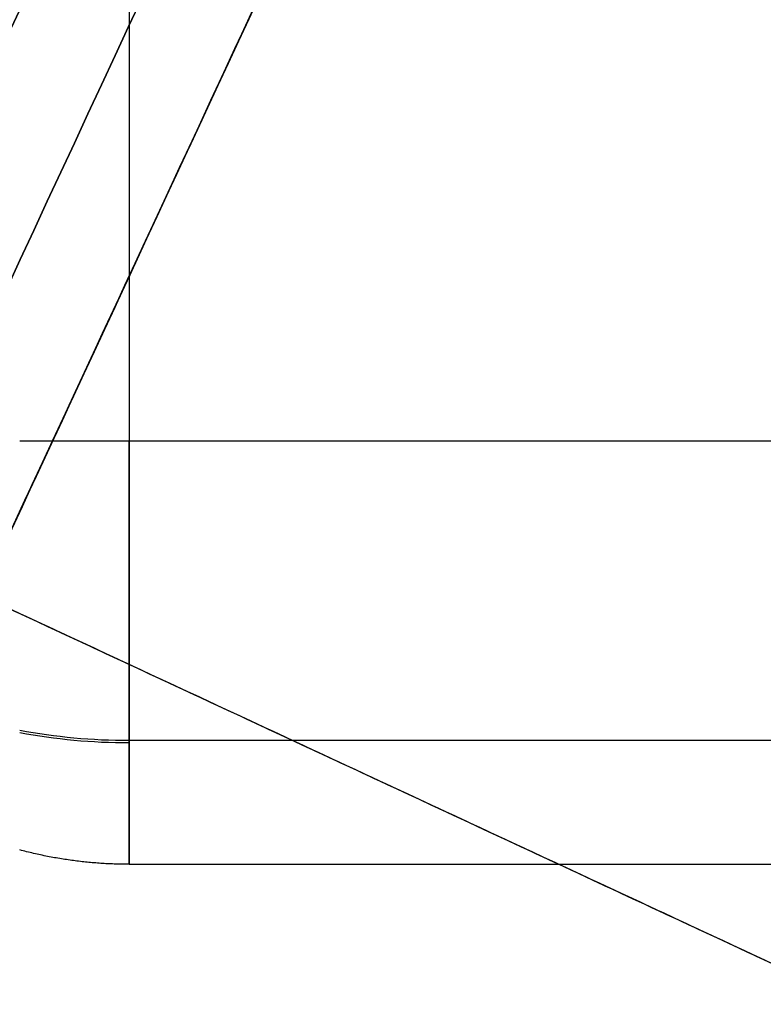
# Model space of a CAD drawing. Header units: millimetres. Extents: x -5.2 to 52, y -94.6 to -40.1.
# Tile 179 of 256: x 1.65 to 1.826, y -45.498 to -45.266. Entities that reach past the tile are written whole.
import ezdxf

# ---------------------------------------------------------------- set-up
doc = ezdxf.new("R2010")
doc.units = ezdxf.units.MM
doc.header["$MEASUREMENT"] = 0
for name, color, linetype, true_color in [('METALLO', 7, 'Continuous', 0x000000), ('PLASTICA', 7, 'Continuous', 0x000000), ('RUOTE', 7, 'Continuous', 0x000000)]:
    doc.layers.add(name, color=color, linetype=linetype, true_color=true_color)

msp = doc.modelspace()

# ---------------------------------------------------------------- linework, layer by layer
at = {"layer": 'METALLO'}
for points, weights, degree, knots in [([(1.80272121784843, -42.05837470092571, -58.11507932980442), (1.798031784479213, -42.06845893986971, -57.23117427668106), (1.535807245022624, -42.63235114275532, -57.23117427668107), (1.231337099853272, -43.28708902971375, -57.23117427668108), (1.073784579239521, -43.62589270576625, -58.01410085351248), (0.5780862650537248, -44.69185096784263, -60.47737711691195), (0.122346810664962, -45.67188100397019, -62.77039493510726)], [0.9927122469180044, 0.7107971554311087, 1, 0.7071067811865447, 0.7588245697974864, 0.9856350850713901, 0.9991443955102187], 2, [18.43396398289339, 18.43396398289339, 18.43396398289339, 19.82986823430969, 19.82986823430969, 21.2435849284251, 21.2435849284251, 27.44349835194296, 27.44349835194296, 27.44349835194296]), ([(2.08502697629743, -42.1896917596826, -58.11510959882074), (2.080335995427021, -42.19977932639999, -57.23120783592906), (1.818112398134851, -42.76366950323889, -57.23120583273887), (1.513643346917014, -43.41840503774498, -57.2312035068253), (1.356092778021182, -43.75720451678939, -58.01412593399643), (0.8604006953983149, -44.82314937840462, -60.4773886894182), (0.4046668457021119, -45.80316736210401, -62.77039484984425)], [0.9927122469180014, 0.7107971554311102, 1, 0.7071067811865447, 0.7588245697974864, 0.985635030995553, 0.9991443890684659], 2, [0.01330697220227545, 0.01330697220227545, 0.01330697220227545, 1.192473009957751, 1.192473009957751, 2.38668580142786, 2.38668580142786, 7.623954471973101, 7.623954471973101, 7.623954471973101]), ([(2.136759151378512, -42.24614057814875, -58.11557171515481), (2.135046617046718, -42.24982324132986, -57.90585833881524), (2.104933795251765, -42.3145783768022, -57.60031997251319), (1.988906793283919, -42.56408485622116, -57.31453515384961), (1.914991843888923, -42.72303284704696, -57.25981060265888), (1.882244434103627, -42.79345344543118, -57.26046359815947), (1.795098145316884, -42.98085433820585, -57.26093467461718), (1.605231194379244, -43.3891475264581, -57.42924684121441), (1.478692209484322, -43.66125915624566, -57.79358472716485), (1.431367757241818, -43.76302648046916, -58.02671596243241), (1.11261137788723, -44.44848573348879, -59.61023523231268), (0.7953368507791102, -45.13075838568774, -61.19553838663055), (0.479955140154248, -45.80896069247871, -62.78288241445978)], [0.853553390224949, 0.8535533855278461, 0.8535533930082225, 0.8535533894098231, 0.8535533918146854, 0.8535533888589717, 0.8535533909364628, 0.8535533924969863, 0.8535533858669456, 0.8535533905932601, 0.8535533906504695, 0.8535533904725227, 0.8535533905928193], 3, [0.01481230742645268, 0.01481230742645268, 0.01481230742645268, 0.01481230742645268, 0.6116930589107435, 0.8632503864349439, 1.056131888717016, 1.056131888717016, 1.056131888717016, 1.61978556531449, 2.360381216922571, 2.360381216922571, 2.360381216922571, 7.624279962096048, 7.624279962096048, 7.624279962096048, 7.624279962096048])]:
    msp.add_rational_spline(points, weights, degree=degree, knots=knots, dxfattribs=at)
msp.add_open_spline([(2.133525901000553, -42.32255460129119, -58.11651985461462), (2.132096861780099, -42.32562762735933, -57.91880315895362), (2.111402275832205, -42.37012962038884, -57.71554206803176), (2.063018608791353, -42.47417469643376, -57.5525671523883), (2.042630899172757, -42.51801678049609, -57.48389345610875), (2.01732678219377, -42.57243119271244, -57.42237287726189), (1.986472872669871, -42.63877997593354, -57.38143919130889), (1.962815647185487, -42.68965288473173, -57.35005330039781), (1.935895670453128, -42.74754207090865, -57.33077054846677), (1.908806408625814, -42.80579529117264, -57.33111448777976), (1.828969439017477, -42.97747810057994, -57.33132914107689), (1.752056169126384, -43.14287373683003, -57.39880214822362), (1.685754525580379, -43.28544994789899, -57.50202514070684), (1.598639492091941, -43.47278363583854, -57.63765186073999), (1.529844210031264, -43.62072221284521, -57.83499681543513), (1.484837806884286, -43.71750477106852, -58.05712307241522), (1.166093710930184, -44.40293766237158, -59.64059247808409), (0.8488485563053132, -45.0851472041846, -61.22575990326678), (0.5334837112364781, -45.76331329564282, -62.81303085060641)], degree=3, knots=[0.01470270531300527, 0.01470270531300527, 0.01470270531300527, 0.01470270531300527, 0.6116930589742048, 0.6116930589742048, 0.6116930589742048, 0.8632503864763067, 0.8632503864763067, 0.8632503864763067, 1.056131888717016, 1.056131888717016, 1.056131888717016, 1.619785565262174, 1.619785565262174, 1.619785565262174, 2.360381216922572, 2.360381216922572, 2.360381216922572, 7.624279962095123, 7.624279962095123, 7.624279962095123, 7.624279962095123], dxfattribs=at)
at = {"layer": 'PLASTICA'}
for p, q in [((1.676255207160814, -45.13356544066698, -22.5000000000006), (1.676255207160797, -45.36535647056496, -22.5000000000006)), ((1.676255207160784, -45.1335654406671, -20.6500000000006), (1.676255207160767, -45.36535647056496, -20.6500000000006)), ((1.676255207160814, -45.13356544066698, -37.5000000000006), (1.676255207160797, -45.36535647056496, -37.5000000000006)), ((1.676255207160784, -45.1335654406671, -35.6500000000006), (1.676255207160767, -45.36535647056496, -35.6500000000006)), ((1.676255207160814, -45.13356544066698, -52.5000000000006), (1.676255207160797, -45.36535647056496, -52.5000000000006)), ((1.676255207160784, -45.1335654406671, -50.6500000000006), (1.676255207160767, -45.36535647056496, -50.6500000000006)), ((1.676255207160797, -45.36535647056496, -22.5000000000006), (2.364393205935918, -45.36535647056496, -22.50000000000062)), ((1.676255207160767, -45.36535647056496, -20.6500000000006), (2.364393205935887, -45.36535647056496, -20.65000000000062)), ((1.676255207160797, -45.36535647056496, -37.5000000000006), (2.364393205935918, -45.36535647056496, -37.50000000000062)), ((1.676255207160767, -45.36535647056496, -35.6500000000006), (2.364393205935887, -45.36535647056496, -35.65000000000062)), ((1.676255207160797, -45.36535647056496, -52.5000000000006), (2.364393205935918, -45.36535647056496, -52.50000000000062)), ((1.676255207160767, -45.36535647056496, -50.6500000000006), (2.364393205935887, -45.36535647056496, -50.65000000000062))]:
    msp.add_line(p, q, dxfattribs=at)
at = {"layer": 'PLASTICA', "extrusion": (1, 5.706546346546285e-13, 7.083222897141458e-13)}
for centre in [(-45.36535647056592, -22.40000000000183, 1.676255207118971), (-45.36535647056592, -37.40000000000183, 1.676255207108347), (-45.36535647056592, -52.40000000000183, 1.676255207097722)]:
    msp.add_arc(centre, 0.09999999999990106, 180.0000000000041, 270.0000000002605, dxfattribs=at)
at = {"layer": 'PLASTICA', "extrusion": (0, 0.7071067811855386, 0.7071067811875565)}
for centre, radius, start, end in [((-1.676255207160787, 17.40568548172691, -46.75061690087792), 0.1000000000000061, 75.0034336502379, 89.9999999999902), ((-1.676255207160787, 6.799083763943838, -57.35721861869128), 0.1000000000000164, 75.00343365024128, 89.99999999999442), ((-1.676255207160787, -3.807517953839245, -67.96382033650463), 0.1000000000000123, 75.00343365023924, 89.99999999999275)]:
    msp.add_arc(centre, radius, start, end, dxfattribs=at)
at = {"layer": 'PLASTICA', "extrusion": (0, -0.7071067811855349, 0.70710678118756)}
for centre, radius, start, end in [((1.676255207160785, -47.91734308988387, 16.23974468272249), 0.09999691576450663, 255.0029602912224, 270.0000000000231), ((1.676255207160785, -58.52394480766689, 5.633142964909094), 0.09999691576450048, 255.0029602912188, 270.0000000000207), ((1.676255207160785, -69.13054652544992, -4.973458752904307), 0.09999691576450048, 255.0029602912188, 270.0000000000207)]:
    msp.add_arc(centre, radius, start, end, dxfattribs=at)
at = {"layer": 'PLASTICA'}
for points, weights in [([(1.650379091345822, -45.36535647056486, -22.49659413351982), (1.663093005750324, -45.36535647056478, -22.5000000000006), (1.676255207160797, -45.36535647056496, -22.5000000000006)], [0.9148504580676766, 0.9482990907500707, 1]), ([(1.650379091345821, -45.36535647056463, -20.65340586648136), (1.663093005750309, -45.36535647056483, -20.6500000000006), (1.676255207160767, -45.36535647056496, -20.6500000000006)], [0.9148504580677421, 0.9482990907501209, 1]), ([(1.650379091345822, -45.36535647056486, -37.49659413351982), (1.663093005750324, -45.36535647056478, -37.5000000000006), (1.676255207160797, -45.36535647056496, -37.5000000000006)], [0.9148504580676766, 0.9482990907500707, 1]), ([(1.650379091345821, -45.36535647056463, -35.65340586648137), (1.663093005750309, -45.36535647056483, -35.65000000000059), (1.676255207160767, -45.36535647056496, -35.6500000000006)], [0.9148504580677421, 0.9482990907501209, 1]), ([(1.650379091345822, -45.36535647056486, -52.49659413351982), (1.663093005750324, -45.36535647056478, -52.5000000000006), (1.676255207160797, -45.36535647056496, -52.5000000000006)], [0.9148504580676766, 0.9482990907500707, 1]), ([(1.650379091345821, -45.36535647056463, -50.65340586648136), (1.663093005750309, -45.36535647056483, -50.6500000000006), (1.676255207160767, -45.36535647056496, -50.6500000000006)], [0.9148504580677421, 0.9482990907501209, 1]), ([(1.676255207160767, -45.36535647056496, -20.6500000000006), (1.676255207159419, -45.4653564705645, -20.65000000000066), (1.676255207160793, -45.4653564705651, -20.75000000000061)], [1, 0.7071067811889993, 1]), ([(1.676255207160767, -45.36535647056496, -35.6500000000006), (1.676255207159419, -45.4653564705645, -35.65000000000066), (1.676255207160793, -45.4653564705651, -35.75000000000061)], [1, 0.7071067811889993, 1]), ([(1.676255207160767, -45.36535647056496, -50.6500000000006), (1.676255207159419, -45.4653564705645, -50.65000000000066), (1.676255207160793, -45.4653564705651, -50.75000000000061)], [1, 0.7071067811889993, 1]), ([(1.676255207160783, -45.46535647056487, -22.40000000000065), (1.663093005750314, -45.46535647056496, -22.40000000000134), (1.650379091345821, -45.46195060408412, -22.40000000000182)], [1, 0.9482990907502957, 0.9148504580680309]), ([(1.676255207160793, -45.4653564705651, -20.75000000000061), (1.663093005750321, -45.46535647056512, -20.7500000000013), (1.650379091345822, -45.46195060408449, -20.75000000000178)], [1, 0.948299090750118, 0.9148504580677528]), ([(1.676255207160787, -45.46535647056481, -21.57500000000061), (1.663093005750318, -45.46535647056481, -21.57500000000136), (1.650379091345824, -45.46195060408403, -21.57500000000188)], [1, 0.9482990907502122, 0.9148504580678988]), ([(1.676255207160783, -45.46535647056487, -37.40000000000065), (1.663093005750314, -45.46535647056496, -37.40000000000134), (1.650379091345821, -45.46195060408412, -37.40000000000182)], [1, 0.9482990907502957, 0.9148504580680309]), ([(1.676255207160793, -45.4653564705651, -35.75000000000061), (1.663093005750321, -45.46535647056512, -35.7500000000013), (1.650379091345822, -45.46195060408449, -35.75000000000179)], [1, 0.948299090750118, 0.9148504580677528]), ([(1.676255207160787, -45.46535647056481, -36.5750000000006), (1.663093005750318, -45.46535647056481, -36.57500000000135), (1.650379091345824, -45.46195060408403, -36.57500000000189)], [1, 0.9482990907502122, 0.9148504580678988]), ([(1.676255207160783, -45.46535647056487, -52.40000000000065), (1.663093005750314, -45.46535647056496, -52.40000000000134), (1.650379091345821, -45.46195060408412, -52.40000000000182)], [1, 0.9482990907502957, 0.9148504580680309]), ([(1.676255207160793, -45.4653564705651, -50.75000000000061), (1.663093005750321, -45.46535647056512, -50.7500000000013), (1.650379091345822, -45.46195060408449, -50.75000000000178)], [1, 0.948299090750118, 0.9148504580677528]), ([(1.676255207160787, -45.46535647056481, -51.57500000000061), (1.663093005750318, -45.46535647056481, -51.57500000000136), (1.650379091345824, -45.46195060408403, -51.57500000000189)], [1, 0.9482990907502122, 0.9148504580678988])]:
    msp.add_rational_spline(points, weights, degree=2, dxfattribs=at)
for points in [[(1.676255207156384, -45.43606714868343, -22.47071067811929), (2.020324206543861, -45.43606714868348, -22.47071067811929), (2.364393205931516, -45.43606714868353, -22.47071067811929)], [(1.676255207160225, -45.43606714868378, -20.67928932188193), (2.020324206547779, -45.43606714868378, -20.67928932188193), (2.364393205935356, -45.43606714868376, -20.67928932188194)], [(1.676255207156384, -45.43606714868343, -37.4707106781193), (2.020324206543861, -45.43606714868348, -37.47071067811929), (2.364393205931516, -45.43606714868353, -37.47071067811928)], [(1.676255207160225, -45.43606714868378, -35.67928932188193), (2.020324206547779, -45.43606714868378, -35.67928932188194), (2.364393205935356, -45.43606714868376, -35.67928932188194)], [(1.676255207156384, -45.43606714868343, -52.4707106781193), (2.020324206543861, -45.43606714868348, -52.4707106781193), (2.364393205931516, -45.43606714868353, -52.47071067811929)], [(1.676255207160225, -45.43606714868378, -50.67928932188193), (2.020324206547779, -45.43606714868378, -50.67928932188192), (2.364393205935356, -45.43606714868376, -50.67928932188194)], [(1.676255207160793, -45.4653564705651, -20.75000000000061), (2.020324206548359, -45.4653564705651, -20.75000000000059), (2.364393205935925, -45.4653564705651, -20.75000000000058)], [(1.676255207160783, -45.46535647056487, -22.40000000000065), (2.020324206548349, -45.46535647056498, -22.40000000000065), (2.364393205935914, -45.4653564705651, -22.40000000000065)], [(1.676255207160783, -45.46535647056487, -22.40000000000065), (1.676255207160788, -45.46535647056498, -21.57500000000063), (1.676255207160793, -45.4653564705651, -20.75000000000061)], [(1.676255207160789, -45.46535647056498, -21.5750000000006), (2.020324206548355, -45.46535647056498, -21.5750000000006), (2.364393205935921, -45.46535647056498, -21.5750000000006)], [(1.676255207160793, -45.4653564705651, -35.75000000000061), (2.020324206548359, -45.4653564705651, -35.7500000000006), (2.364393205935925, -45.4653564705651, -35.75000000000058)], [(1.676255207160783, -45.46535647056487, -37.40000000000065), (2.020324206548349, -45.46535647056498, -37.40000000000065), (2.364393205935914, -45.4653564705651, -37.40000000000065)], [(1.676255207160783, -45.46535647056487, -37.40000000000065), (1.676255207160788, -45.46535647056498, -36.57500000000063), (1.676255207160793, -45.4653564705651, -35.75000000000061)], [(1.676255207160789, -45.46535647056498, -36.5750000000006), (2.020324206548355, -45.46535647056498, -36.5750000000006), (2.364393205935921, -45.46535647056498, -36.5750000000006)], [(1.676255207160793, -45.4653564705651, -50.75000000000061), (2.020324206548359, -45.4653564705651, -50.7500000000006), (2.364393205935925, -45.4653564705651, -50.75000000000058)], [(1.676255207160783, -45.46535647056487, -52.40000000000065), (2.020324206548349, -45.46535647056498, -52.40000000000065), (2.364393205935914, -45.4653564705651, -52.40000000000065)], [(1.676255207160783, -45.46535647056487, -52.40000000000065), (1.676255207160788, -45.46535647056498, -51.57500000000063), (1.676255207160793, -45.4653564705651, -50.75000000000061)], [(1.676255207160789, -45.46535647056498, -51.5750000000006), (2.020324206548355, -45.46535647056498, -51.5750000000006), (2.364393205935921, -45.46535647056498, -51.5750000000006)]]:
    msp.add_open_spline(points, degree=2, dxfattribs=at)
at = {"layer": 'RUOTE'}
for points, weights, degree, knots in [([(3.313009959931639, -40.43044422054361, -63.59326276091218), (3.313110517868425, -40.43022797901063, -64.24820263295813), (3.203365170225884, -40.66622628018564, -65.61283474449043), (2.713158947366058, -41.72037425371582, -67.3833852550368), (1.966547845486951, -43.32589973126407, -68.5460660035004), (1.11499010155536, -45.15710429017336, -68.93095109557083), (0.2634015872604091, -46.98837501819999, -68.54606405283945), (-0.483163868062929, -48.59380233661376, -67.38339022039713), (-0.9734523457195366, -49.6481271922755, -65.6128240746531), (-1.135711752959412, -49.99705263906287, -63.593255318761), (-0.9734420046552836, -49.64810495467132, -61.57372059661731), (-0.4831642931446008, -48.59380325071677, -59.80309981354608), (0.2634011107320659, -46.98837604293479, -58.64048323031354), (1.11499043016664, -45.15710358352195, -58.25556277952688), (1.966547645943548, -43.32590016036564, -58.64046626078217), (2.713159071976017, -41.7203739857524, -59.80313609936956), (3.203365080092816, -40.66622647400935, -61.57369378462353), (3.313110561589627, -40.4302278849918, -62.93832143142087), (3.31300995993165, -40.43044422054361, -63.5932627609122)], [0.85355339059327, 0.8535533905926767, 0.8535533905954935, 0.8535533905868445, 0.8535533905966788, 0.853553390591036, 0.8535533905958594, 0.8535533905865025, 0.853553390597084, 0.853553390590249, 0.8535533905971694, 0.853553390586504, 0.8535533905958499, 0.8535533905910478, 0.853553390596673, 0.8535533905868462, 0.8535533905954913, 0.8535533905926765, 0.8535533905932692], 3, [0, 0, 0, 0, 1.765039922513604, 3.677472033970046, 5.589904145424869, 7.354944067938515, 9.119983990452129, 11.03241610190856, 12.94484821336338, 14.70988813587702, 16.47492805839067, 18.38736016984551, 20.29979228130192, 22.06483220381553, 23.82987212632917, 25.74230423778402, 27.65473634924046, 29.41977627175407, 29.41977627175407, 29.41977627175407, 29.41977627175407]), ([(3.886514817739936, -40.45487881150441, -63.5932627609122), (3.886514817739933, -40.45487881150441, -69.02568387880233), (1.595861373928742, -45.38073975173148, -69.02568387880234), (-0.6947920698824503, -50.30660069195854, -69.02568387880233), (-0.6947920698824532, -50.30660069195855, -63.5932627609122), (-0.6947920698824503, -50.30660069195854, -58.16084164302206), (1.595861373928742, -45.38073975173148, -58.16084164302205), (3.886514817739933, -40.45487881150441, -58.16084164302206), (3.886514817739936, -40.45487881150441, -63.5932627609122)], [1, 0.7071067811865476, 1, 0.7071067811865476, 1, 0.7071067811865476, 1, 0.7071067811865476, 1], 2, [0, 0, 0, 7.354944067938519, 7.354944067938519, 14.70988813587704, 14.70988813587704, 22.06483220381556, 22.06483220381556, 29.41977627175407, 29.41977627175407, 29.41977627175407]), ([(3.909183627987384, -40.46542039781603, -63.5932627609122), (3.909183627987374, -40.46542039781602, -69.02568387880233), (1.61853018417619, -45.39128133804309, -69.02568387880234), (-0.6721232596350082, -50.31714227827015, -69.02568387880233), (-0.6721232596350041, -50.31714227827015, -63.5932627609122), (-0.6721232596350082, -50.31714227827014, -58.16084164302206), (1.61853018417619, -45.39128133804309, -58.16084164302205), (3.909183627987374, -40.46542039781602, -58.16084164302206), (3.909183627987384, -40.46542039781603, -63.5932627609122)], [1, 0.7071067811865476, 1, 0.7071067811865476, 1, 0.7071067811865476, 1, 0.7071067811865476, 1], 2, [-34.13290855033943, -34.13290855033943, -34.13290855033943, -25.59968141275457, -25.59968141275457, -17.06645427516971, -17.06645427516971, -8.533227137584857, -8.533227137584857, 0, 0, 0]), ([(3.931852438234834, -40.47596198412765, -63.5932627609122), (3.931852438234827, -40.47596198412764, -69.02568387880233), (1.64119899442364, -45.40182292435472, -69.02568387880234), (-0.6494544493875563, -50.32768386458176, -69.02568387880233), (-0.6494544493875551, -50.32768386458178, -63.5932627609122), (-0.6494544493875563, -50.32768386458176, -58.16084164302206), (1.64119899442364, -45.40182292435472, -58.16084164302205), (3.931852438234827, -40.47596198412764, -58.16084164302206), (3.931852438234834, -40.47596198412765, -63.5932627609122)], [1, 0.7071067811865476, 1, 0.7071067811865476, 1, 0.7071067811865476, 1, 0.7071067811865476, 1], 2, [0, 0, 0, 7.354944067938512, 7.354944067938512, 14.70988813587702, 14.70988813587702, 22.06483220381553, 22.06483220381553, 29.41977627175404, 29.41977627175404, 29.41977627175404]), ([(4.320103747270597, -40.89876902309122, -63.5932627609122), (4.320204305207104, -40.89855278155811, -64.24820263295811), (4.210458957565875, -41.13455108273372, -65.6128347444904), (3.720252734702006, -42.18869905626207, -67.38338525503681), (2.973641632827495, -43.7942245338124, -68.54606600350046), (2.122083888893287, -45.62542909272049, -68.93095109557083), (1.270495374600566, -47.45669982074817, -68.54606405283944), (0.5239299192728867, -49.06212713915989, -67.38339022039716), (0.03364144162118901, -50.11645199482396, -65.61282407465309), (-0.1286179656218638, -50.46537744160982, -63.59325531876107), (0.03365178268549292, -50.11642975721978, -61.5737205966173), (0.5239294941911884, -49.06212805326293, -59.80309981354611), (1.270494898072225, -47.45670084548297, -58.64048323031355), (2.122084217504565, -45.6254283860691, -58.25556277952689), (2.973641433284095, -43.79422496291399, -58.64046626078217), (3.720252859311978, -42.18869878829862, -59.80313609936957), (4.210458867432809, -41.13455127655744, -61.57369378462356), (4.320204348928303, -40.89855268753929, -62.93832143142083), (4.3201037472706, -40.89876902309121, -63.59326276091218)], [0.8535533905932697, 0.853553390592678, 0.8535533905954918, 0.853553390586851, 0.853553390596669, 0.8535533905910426, 0.8535533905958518, 0.8535533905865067, 0.8535533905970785, 0.8535533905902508, 0.8535533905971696, 0.8535533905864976, 0.8535533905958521, 0.8535533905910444, 0.8535533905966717, 0.8535533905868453, 0.8535533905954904, 0.8535533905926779, 0.85355339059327], 3, [0, 0, 0, 0, 1.765039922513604, 3.677472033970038, 5.589904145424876, 7.35494406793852, 9.119983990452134, 11.03241610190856, 12.94484821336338, 14.70988813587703, 16.47492805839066, 18.3873601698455, 20.29979228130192, 22.06483220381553, 23.82987212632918, 25.74230423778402, 27.65473634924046, 29.41977627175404, 29.41977627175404, 29.41977627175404, 29.41977627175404]), ([(2.784787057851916, -41.04538363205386, -63.5932627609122), (2.784787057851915, -41.04538363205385, -59.16084164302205), (0.9157970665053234, -45.06449216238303, -59.16084164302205), (-0.9531929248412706, -49.0836006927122, -59.16084164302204), (-0.9531929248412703, -49.08360069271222, -63.5932627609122), (-0.953192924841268, -49.0836006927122, -68.02568387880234), (0.9157970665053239, -45.06449216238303, -68.02568387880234), (2.784787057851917, -41.04538363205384, -68.02568387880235), (2.784787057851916, -41.04538363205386, -63.5932627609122)], [1, 0.7071067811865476, 1, 0.7071067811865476, 1, 0.7071067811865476, 1, 0.7071067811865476, 1], 2, [-27.53486830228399, -27.53486830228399, -27.53486830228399, -20.65115122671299, -20.65115122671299, -13.76743415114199, -13.76743415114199, -6.883717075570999, -6.883717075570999, 0, 0, 0]), ([(2.791891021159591, -41.06483783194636, -63.5932627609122), (2.791976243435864, -41.06465456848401, -64.14832050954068), (2.698967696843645, -41.26466176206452, -65.30483832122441), (2.283520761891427, -42.15804606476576, -66.80536962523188), (1.650772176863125, -43.51871960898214, -67.7907348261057), (0.9290819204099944, -45.07065486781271, -68.11692271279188), (0.2073655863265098, -46.62264620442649, -67.79073317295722), (-0.4253443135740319, -47.9832365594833, -66.80537383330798), (-0.8408609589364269, -48.87677076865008, -65.30482927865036), (-0.9783748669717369, -49.17248306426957, -63.59325645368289), (-0.8408521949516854, -48.87675192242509, -61.88171247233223), (-0.4253446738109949, -47.98323733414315, -60.38112161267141), (0.2073651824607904, -46.62264707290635, -59.39581079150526), (0.9290821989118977, -45.07065426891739, -59.06959293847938), (1.650772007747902, -43.51871997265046, -59.39579640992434), (2.283520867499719, -42.15804583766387, -60.38115236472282), (2.698967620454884, -41.26466192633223, -61.88168974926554), (2.791976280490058, -41.06465448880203, -63.03820377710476), (2.791891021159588, -41.06483783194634, -63.5932627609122)], [0.8535533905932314, 0.8535533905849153, 0.8535533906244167, 0.8535533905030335, 0.8535533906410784, 0.8535533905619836, 0.8535533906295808, 0.853553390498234, 0.853553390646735, 0.8535533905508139, 0.8535533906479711, 0.85355339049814, 0.8535533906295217, 0.853553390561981, 0.853553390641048, 0.8535533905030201, 0.8535533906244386, 0.8535533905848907, 0.8535533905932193], 3, [0, 0, 0, 0, 1.651954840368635, 3.441858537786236, 5.231762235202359, 6.883717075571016, 8.535671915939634, 10.32557561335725, 12.11547931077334, 13.767434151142, 15.41938899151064, 17.20929268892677, 18.99919638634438, 20.651151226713, 22.30310606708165, 24.09300976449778, 25.88291346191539, 27.53486830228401, 27.53486830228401, 27.53486830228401, 27.53486830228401]), ([(2.830124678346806, -41.06646680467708, -63.5932627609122), (2.8301246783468, -41.06646680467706, -68.02568387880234), (0.961134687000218, -45.08557533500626, -68.02568387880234), (-0.9078553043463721, -49.10468386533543, -68.02568387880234), (-0.90785530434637, -49.10468386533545, -63.5932627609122), (-0.9078553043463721, -49.10468386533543, -59.16084164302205), (0.961134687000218, -45.08557533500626, -59.16084164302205), (2.8301246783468, -41.06646680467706, -59.16084164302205), (2.830124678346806, -41.06646680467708, -63.5932627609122)], [1, 0.7071067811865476, 1, 0.7071067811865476, 1, 0.7071067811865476, 1, 0.7071067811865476, 1], 2, [0, 0, 0, 6.883717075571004, 6.883717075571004, 13.76743415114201, 13.76743415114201, 20.65115122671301, 20.65115122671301, 27.53486830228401, 27.53486830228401, 27.53486830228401]), ([(2.677742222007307, -41.31030539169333, -63.59326276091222), (2.677822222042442, -41.31013335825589, -63.07221761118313), (2.590513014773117, -41.49788459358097, -61.98656842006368), (2.200523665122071, -42.3365244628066, -60.57798605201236), (1.606548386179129, -43.61381921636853, -59.65300165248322), (0.9290815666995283, -45.07065562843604, -59.34680177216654), (0.2515902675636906, -46.527544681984, -59.65300320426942), (-0.3423486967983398, -47.80476134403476, -60.57798210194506), (-0.7324034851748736, -48.64354193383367, -61.98657690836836), (-0.8614908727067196, -48.9211336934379, -63.59326868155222), (-0.7323952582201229, -48.64352424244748, -65.19993337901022), (-0.3423490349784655, -47.80476207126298, -66.60857165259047), (0.2515898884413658, -46.52754549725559, -67.53350500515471), (0.9290818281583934, -45.07065506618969, -67.83973301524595), (1.606548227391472, -43.61381955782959, -67.53351850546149), (2.200523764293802, -42.33652424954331, -66.60854278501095), (2.590512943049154, -41.49788474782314, -65.19995470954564), (2.677822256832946, -41.31013328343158, -64.11430906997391), (2.677742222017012, -41.31030539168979, -63.59326276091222)], [0.853553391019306, 0.8535533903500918, 0.8535533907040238, 0.8535533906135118, 0.8535533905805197, 0.8535533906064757, 0.8535533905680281, 0.8535533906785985, 0.8535533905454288, 0.8535533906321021, 0.8535533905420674, 0.8535533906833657, 0.8535533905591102, 0.8535533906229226, 0.853553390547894, 0.8535533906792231, 0.8535533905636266, 0.8535533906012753, 0.8535533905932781], 3, [0, 0, 0, 0, 1.576564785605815, 3.284782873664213, 4.993000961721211, 6.569565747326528, 8.146130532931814, 9.85434862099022, 11.56256670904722, 13.13913149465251, 14.7156962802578, 16.4239143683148, 18.13213245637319, 19.70869724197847, 21.2852620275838, 22.99348011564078, 24.70169820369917, 26.27826298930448, 26.27826298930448, 26.27826298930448, 26.27826298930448]), ([(2.70362564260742, -41.33849252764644, -63.5932627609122), (2.703625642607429, -41.33849252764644, -59.46084164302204), (0.961134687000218, -45.08557533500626, -59.46084164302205), (-0.7813562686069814, -48.83265814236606, -59.46084164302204), (-0.7813562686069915, -48.83265814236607, -63.5932627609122), (-0.7813562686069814, -48.83265814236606, -67.72568387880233), (0.961134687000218, -45.08557533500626, -67.72568387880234), (2.703625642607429, -41.33849252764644, -67.72568387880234), (2.70362564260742, -41.33849252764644, -63.5932627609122)], [1, 0.7071067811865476, 1, 0.7071067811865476, 1, 0.7071067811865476, 1, 0.7071067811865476, 1], 2, [0, 0, 0, 6.569565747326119, 6.569565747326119, 13.13913149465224, 13.13913149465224, 19.70869724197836, 19.70869724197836, 26.27826298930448, 26.27826298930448, 26.27826298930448]), ([(3.510188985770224, -41.38271439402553, -63.5932627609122), (3.510188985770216, -41.38271439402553, -68.02568387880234), (1.641198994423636, -45.40182292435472, -68.02568387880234), (-0.2277909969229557, -49.42093145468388, -68.02568387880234), (-0.2277909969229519, -49.4209314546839, -63.5932627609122), (-0.2277909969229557, -49.42093145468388, -59.16084164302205), (1.641198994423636, -45.40182292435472, -59.16084164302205), (3.510188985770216, -41.38271439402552, -59.16084164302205), (3.510188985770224, -41.38271439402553, -63.5932627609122)], [1, 0.7071067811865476, 1, 0.7071067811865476, 1, 0.7071067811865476, 1, 0.7071067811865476, 1], 2, [-34.13290855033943, -34.13290855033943, -34.13290855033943, -25.59968141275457, -25.59968141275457, -17.06645427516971, -17.06645427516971, -8.533227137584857, -8.533227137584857, 0, 0, 0]), ([(3.111664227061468, -41.52824108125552, -63.5932627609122), (3.111664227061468, -41.52824108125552, -59.46084164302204), (1.369173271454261, -45.27532388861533, -59.46084164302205), (-0.3733176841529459, -49.02240669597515, -59.46084164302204), (-0.3733176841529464, -49.02240669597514, -63.5932627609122), (-0.3733176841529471, -49.02240669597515, -67.72568387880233), (1.36917327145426, -45.27532388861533, -67.72568387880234), (3.111664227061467, -41.52824108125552, -67.72568387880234), (3.111664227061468, -41.52824108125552, -63.5932627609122)], [1, 0.7071067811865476, 1, 0.7071067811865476, 1, 0.7071067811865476, 1, 0.7071067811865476, 1], 2, [-27.84972324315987, -27.84972324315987, -27.84972324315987, -20.8872924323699, -20.8872924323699, -13.92486162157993, -13.92486162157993, -6.962430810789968, -6.962430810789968, 0, 0, 0]), ([(3.383689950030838, -41.6547401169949, -63.5932627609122), (3.383689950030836, -41.65474011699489, -59.46084164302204), (1.641198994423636, -45.40182292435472, -59.46084164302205), (-0.101291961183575, -49.14890573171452, -59.46084164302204), (-0.1012919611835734, -49.14890573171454, -63.5932627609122), (-0.101291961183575, -49.14890573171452, -67.72568387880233), (1.641198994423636, -45.40182292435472, -67.72568387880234), (3.383689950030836, -41.65474011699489, -67.72568387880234), (3.383689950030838, -41.6547401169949, -63.5932627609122)], [1, 0.7071067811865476, 1, 0.7071067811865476, 1, 0.7071067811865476, 1, 0.7071067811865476, 1], 2, [0, 0, 0, 6.962430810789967, 6.962430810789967, 13.92486162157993, 13.92486162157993, 20.8872924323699, 20.8872924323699, 27.84972324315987, 27.84972324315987, 27.84972324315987]), ([(4.19025329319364, -41.698961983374, -63.5932627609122), (4.190253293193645, -41.698961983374, -59.16084164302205), (2.321263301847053, -45.71807051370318, -59.16084164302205), (0.4522733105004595, -49.73717904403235, -59.16084164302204), (0.452273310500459, -49.73717904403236, -63.5932627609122), (0.4522733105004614, -49.73717904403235, -68.02568387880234), (2.321263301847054, -45.71807051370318, -68.02568387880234), (4.190252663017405, -41.69896333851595, -68.02568387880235), (4.19025329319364, -41.69896198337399, -63.5932627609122)], [1, 0.7071067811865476, 1, 0.7071067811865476, 1, 0.7071067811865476, 1, 0.7071068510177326, 0.9999998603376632], 2, [-27.53486830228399, -27.53486830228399, -27.53486830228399, -20.65115081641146, -20.65115081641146, -13.76743333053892, -13.76743333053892, -6.883715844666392, -6.883715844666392, 0, 0, 0]), ([(4.190253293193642, -41.69896198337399, -63.5932627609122), (4.190253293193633, -41.69896198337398, -68.02568387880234), (2.321263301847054, -45.71807051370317, -68.02568387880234), (0.4522733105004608, -49.73717904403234, -68.02568387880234), (0.4522733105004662, -49.73717904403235, -63.5932627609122), (0.4522733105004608, -49.73717904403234, -59.16084164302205), (2.321263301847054, -45.71807051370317, -59.16084164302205), (4.190253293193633, -41.69896198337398, -59.16084164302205), (4.190253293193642, -41.69896198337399, -63.5932627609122)], [1, 0.7071067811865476, 1, 0.7071067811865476, 1, 0.7071067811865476, 1, 0.7071067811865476, 1], 2, [0, 0, 0, 6.883717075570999, 6.883717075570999, 13.76743415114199, 13.76743415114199, 20.65115122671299, 20.65115122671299, 27.53486830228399, 27.53486830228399, 27.53486830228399]), ([(4.216136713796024, -41.7271491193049, -63.5932627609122), (4.216221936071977, -41.72696585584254, -64.1483205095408), (4.123213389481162, -41.92697304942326, -65.30483832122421), (3.707766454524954, -42.82035735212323, -66.805369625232), (3.075017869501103, -44.18103089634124, -67.79073482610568), (2.353327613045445, -45.73296615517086, -68.1169227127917), (1.631611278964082, -47.28495749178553, -67.79073317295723), (0.9989013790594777, -48.64554784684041, -66.80537383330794), (0.5833847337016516, -49.53908205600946, -65.30482927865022), (0.4458708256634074, -49.83479435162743, -63.59325645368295), (0.5833934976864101, -49.53906320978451, -61.88171247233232), (0.9989010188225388, -48.64554862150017, -60.38112161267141), (1.631610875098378, -47.28495836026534, -59.39581079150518), (2.353327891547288, -45.73296555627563, -59.06959293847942), (3.075017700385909, -44.18103126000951, -59.39579640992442), (3.707766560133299, -42.8203571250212, -60.3811523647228), (4.123213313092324, -41.92697321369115, -61.88168974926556), (4.216221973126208, -41.72696577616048, -63.03820377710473), (4.216136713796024, -41.7271491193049, -63.5932627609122)], [0.8535533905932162, 0.8535533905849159, 0.8535533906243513, 0.853553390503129, 0.8535533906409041, 0.8535533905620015, 0.8535533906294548, 0.8535533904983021, 0.8535533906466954, 0.8535533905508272, 0.853553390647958, 0.8535533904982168, 0.8535533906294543, 0.8535533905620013, 0.8535533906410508, 0.8535533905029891, 0.8535533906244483, 0.8535533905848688, 0.8535533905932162], 3, [0, 0, 0, 0, 1.651954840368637, 3.44185853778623, 5.231762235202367, 6.883717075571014, 8.535671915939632, 10.32557561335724, 12.11547931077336, 13.767434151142, 15.41938899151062, 17.20929268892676, 18.99919638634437, 20.651151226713, 22.30310606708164, 24.09300976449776, 25.88291346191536, 27.53486830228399, 27.53486830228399, 27.53486830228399, 27.53486830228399]), ([(3.642001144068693, -41.7748615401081, -63.5932627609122), (3.642001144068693, -41.7748615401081, -59.46084164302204), (1.899510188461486, -45.52194434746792, -59.46084164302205), (0.1570192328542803, -49.26902715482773, -59.46084164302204), (0.1570192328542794, -49.26902715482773, -63.5932627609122), (0.1570192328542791, -49.26902715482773, -67.72568387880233), (1.899510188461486, -45.52194434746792, -67.72568387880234), (3.642001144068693, -41.7748615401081, -67.72568387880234), (3.642001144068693, -41.7748615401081, -63.5932627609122)], [1, 0.7071067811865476, 1, 0.7071067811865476, 1, 0.7071067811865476, 1, 0.7071067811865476, 1], 2, [-27.84972324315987, -27.84972324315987, -27.84972324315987, -20.8872924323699, -20.8872924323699, -13.92486162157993, -13.92486162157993, -6.962430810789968, -6.962430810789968, 0, 0, 0]), ([(4.063754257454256, -41.97098770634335, -63.5932627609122), (4.063754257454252, -41.97098770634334, -59.46084164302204), (2.321263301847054, -45.71807051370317, -59.46084164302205), (0.5787723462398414, -49.46515332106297, -59.46084164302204), (0.5787723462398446, -49.46515332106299, -63.5932627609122), (0.5787723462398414, -49.46515332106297, -67.72568387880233), (2.321263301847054, -45.71807051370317, -67.72568387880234), (4.063754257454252, -41.97098770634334, -67.72568387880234), (4.063754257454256, -41.97098770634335, -63.5932627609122)], [1, 0.7071067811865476, 1, 0.7071067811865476, 1, 0.7071067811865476, 1, 0.7071067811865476, 1], 2, [0, 0, 0, 6.569565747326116, 6.569565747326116, 13.13913149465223, 13.13913149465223, 19.70869724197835, 19.70869724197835, 26.27826298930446, 26.27826298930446, 26.27826298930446]), ([(4.101987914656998, -41.97261667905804, -63.59326276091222), (4.1020679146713, -41.97244464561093, -63.0722176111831), (4.014758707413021, -42.16019588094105, -61.98656842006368), (3.624769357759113, -42.99883575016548, -60.57798605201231), (3.030794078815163, -44.27613050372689, -59.65300165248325), (2.353327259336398, -45.73296691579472, -59.34680177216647), (1.675835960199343, -47.18985596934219, -59.65300320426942), (1.081896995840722, -48.4670726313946, -60.57798210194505), (0.6918422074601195, -49.30585322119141, -61.98657690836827), (0.5627548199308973, -49.58344498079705, -63.59326868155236), (0.6918504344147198, -49.30583552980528, -65.19993337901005), (1.081896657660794, -48.46707335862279, -66.60857165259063), (1.675835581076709, -47.18985678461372, -67.5335050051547), (2.353327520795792, -45.73296635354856, -67.83973301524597), (3.030793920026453, -44.27613084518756, -67.53351850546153), (3.624769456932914, -42.99883553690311, -66.60854278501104), (4.014758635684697, -42.16019603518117, -65.19995470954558), (4.102067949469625, -41.97244457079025, -64.11430906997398), (4.101987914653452, -41.97261667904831, -63.59326276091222)], [0.8535533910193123, 0.8535533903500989, 0.8535533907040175, 0.8535533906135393, 0.8535533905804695, 0.8535533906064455, 0.8535533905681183, 0.8535533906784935, 0.8535533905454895, 0.8535533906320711, 0.8535533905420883, 0.8535533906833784, 0.8535533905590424, 0.8535533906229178, 0.8535533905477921, 0.8535533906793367, 0.8535533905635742, 0.8535533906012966, 0.8535533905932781], 3, [0, 0, 0, 0, 1.576564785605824, 3.284782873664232, 4.993000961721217, 6.569565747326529, 8.146130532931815, 9.854348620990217, 11.56256670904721, 13.1391314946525, 14.71569628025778, 16.4239143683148, 18.13213245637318, 19.70869724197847, 21.28526202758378, 22.99348011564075, 24.70169820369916, 26.27826298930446, 26.27826298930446, 26.27826298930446, 26.27826298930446]), ([(1.243606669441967, -46.96828023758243, -63.59326276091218), (1.243606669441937, -46.96828023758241, -65.18130185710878), (1.913224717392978, -45.52832196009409, -65.18130185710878), (2.582842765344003, -44.08836368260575, -65.18130185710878), (2.582842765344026, -44.08836368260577, -63.59326276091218), (2.582842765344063, -44.08836368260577, -62.00522366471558), (1.913224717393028, -45.52832196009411, -62.00522366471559), (1.243606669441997, -46.96828023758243, -62.00522366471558), (1.243606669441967, -46.96828023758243, -63.59326276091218)], [1, 0.7071067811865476, 1, 0.7071067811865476, 1, 0.7071067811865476, 1, 0.7071067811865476, 1], 2, [0, 0, 0, 3.102109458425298, 3.102109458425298, 6.204218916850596, 6.204218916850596, 9.306328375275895, 9.306328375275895, 12.40843783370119, 12.40843783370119, 12.40843783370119]), ([(1.717549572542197, -47.18867601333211, -63.5932627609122), (1.71754957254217, -47.18867601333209, -65.18130185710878), (2.387167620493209, -45.74871773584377, -65.18130185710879), (3.056785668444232, -44.30875945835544, -65.18130185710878), (3.056785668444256, -44.30875945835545, -63.5932627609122), (3.056785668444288, -44.30875945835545, -62.00522366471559), (2.387167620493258, -45.7487177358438, -62.0052236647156), (1.717549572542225, -47.18867601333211, -62.00522366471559), (1.717549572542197, -47.18867601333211, -63.5932627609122)], [1, 0.7071067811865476, 1, 0.7071067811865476, 1, 0.7071067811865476, 1, 0.7071067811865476, 1], 2, [0, 0, 0, 3.102109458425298, 3.102109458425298, 6.204218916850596, 6.204218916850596, 9.306328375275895, 9.306328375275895, 12.40843783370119, 12.40843783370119, 12.40843783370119])]:
    msp.add_rational_spline(points, weights, degree=degree, knots=knots, dxfattribs=at)
for points, knots in [([(2.890202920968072, -40.81869552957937, -63.5932627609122), (2.890293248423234, -40.81850128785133, -64.18157096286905), (2.791713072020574, -41.030489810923, -65.40736938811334), (2.35137899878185, -41.97739184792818, -66.99778925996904), (1.68072593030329, -43.4195758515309, -68.04218226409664), (0.9158031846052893, -45.06447900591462, -68.38791027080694), (0.1508527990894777, -46.70944159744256, -68.04218051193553), (-0.5197592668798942, -48.15153742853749, -66.99779372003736), (-0.9601672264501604, -49.09859835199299, -65.40735980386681), (-1.105918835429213, -49.41202514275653, -63.59325607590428), (-0.9601579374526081, -49.09857837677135, -61.77918291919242), (-0.5197596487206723, -48.15153824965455, -60.18869992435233), (0.1508523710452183, -46.70944251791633, -59.1443645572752), (0.9158034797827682, -45.06447837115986, -58.79860478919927), (1.680725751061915, -43.41957623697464, -59.14434931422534), (2.351379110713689, -41.97739160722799, -60.1887325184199), (2.79171299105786, -41.03048998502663, -61.77915883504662), (2.890293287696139, -40.81850120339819, -63.00495324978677), (2.890202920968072, -40.81869552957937, -63.5932627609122)], [0, 0, 0, 0, 1.765039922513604, 3.677472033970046, 5.589904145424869, 7.354944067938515, 9.119983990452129, 11.03241610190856, 12.94484821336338, 14.70988813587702, 16.47492805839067, 18.38736016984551, 20.29979228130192, 22.06483220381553, 23.82987212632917, 25.74230423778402, 27.65473634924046, 29.41977627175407, 29.41977627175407, 29.41977627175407, 29.41977627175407]), ([(2.763703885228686, -41.09072125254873, -63.5932627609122), (2.7637884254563, -41.09053945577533, -64.14387839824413), (2.671524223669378, -41.28894599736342, -65.29114063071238), (2.259402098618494, -42.17518057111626, -66.77966322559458), (1.631717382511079, -43.52496468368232, -67.75714257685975), (0.9158027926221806, -45.06447984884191, -68.08071999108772), (0.1998623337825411, -46.60405064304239, -67.75714093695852), (-0.4277840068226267, -47.95375223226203, -66.77966739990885), (-0.8399752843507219, -48.84013551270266, -65.291131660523), (-0.976388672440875, -49.13348123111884, -63.5932565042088), (-0.8399665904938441, -48.84011681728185, -61.89540996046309), (-0.4277843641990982, -47.9537530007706, -60.40682828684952), (0.1998619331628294, -46.60405150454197, -59.42940287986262), (0.9158030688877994, -45.06447925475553, -59.10579573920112), (1.631717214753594, -43.5249650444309, -59.42938861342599), (2.25940220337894, -42.1751803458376, -60.40685879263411), (2.67152414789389, -41.28894616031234, -61.89538741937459), (2.763788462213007, -41.09053937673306, -63.04264589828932), (2.763703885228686, -41.09072125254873, -63.5932627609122)], [0, 0, 0, 0, 1.651954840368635, 3.441858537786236, 5.231762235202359, 6.883717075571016, 8.535671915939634, 10.32557561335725, 12.11547931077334, 13.767434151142, 15.41938899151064, 17.20929268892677, 18.99919638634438, 20.651151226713, 22.30310606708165, 24.09300976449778, 25.88291346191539, 27.53486830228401, 27.53486830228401, 27.53486830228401, 27.53486830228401]), ([(2.679371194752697, -41.2720717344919, -63.59326276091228), (2.679451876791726, -41.27189823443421, -63.06777549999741), (2.591398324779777, -41.46125012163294, -61.97287072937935), (2.198084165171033, -42.30703971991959, -60.55227965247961), (1.599045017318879, -43.595223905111, -59.61940940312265), (0.9158025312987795, -45.06448041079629, -59.31059905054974), (0.2325353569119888, -46.53379000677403, -59.6194109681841), (-0.3664671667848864, -47.82189543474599, -60.55227566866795), (-0.759847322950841, -48.66782695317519, -61.97287929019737), (-0.8900352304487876, -48.94778529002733, -63.59326873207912), (-0.7598390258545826, -48.66780911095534, -65.21363086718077), (-0.3664675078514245, -47.82189616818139, -66.63427832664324), (0.2325349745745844, -46.533790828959, -67.56709709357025), (0.9158027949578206, -45.06447984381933, -67.87593581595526), (1.599044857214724, -43.59522424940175, -67.56711070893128), (2.19808426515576, -42.30703950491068, -66.6342492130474), (2.591398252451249, -41.46125027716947, -65.21365237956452), (2.679451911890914, -41.27189815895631, -64.11875119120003), (2.679371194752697, -41.2720717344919, -63.59326276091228)], [0, 0, 0, 0, 1.576564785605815, 3.284782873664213, 4.993000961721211, 6.569565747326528, 8.146130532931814, 9.85434862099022, 11.56256670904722, 13.13913149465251, 14.7156962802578, 16.4239143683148, 18.13213245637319, 19.70869724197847, 21.2852620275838, 22.99348011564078, 24.70169820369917, 26.27826298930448, 26.27826298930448, 26.27826298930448, 26.27826298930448]), ([(4.295669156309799, -41.47227388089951, -63.5932627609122), (4.295759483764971, -41.47207963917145, -64.18157096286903), (4.1971793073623, -41.68406816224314, -65.4073693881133), (3.756845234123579, -42.63097019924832, -66.99778925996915), (3.086192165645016, -44.07315420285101, -68.04218226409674), (2.321269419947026, -45.71805735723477, -68.38791027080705), (1.556319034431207, -47.36301994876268, -68.04218051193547), (0.8857069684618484, -48.80511577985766, -66.9977937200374), (0.4452990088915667, -49.75217670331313, -65.40735980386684), (0.299547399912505, -50.06560349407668, -63.59325607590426), (0.4453082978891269, -49.75215672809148, -61.77918291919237), (0.8857065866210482, -48.80511660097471, -60.18869992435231), (1.556318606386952, -47.36302086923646, -59.14436455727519), (2.321269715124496, -45.71805672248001, -58.79860478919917), (3.086191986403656, -44.07315458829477, -59.14434931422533), (3.756845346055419, -42.63096995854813, -60.1887325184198), (4.19717922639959, -41.68406833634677, -61.77915883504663), (4.295759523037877, -41.47207955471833, -63.00495324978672), (4.295669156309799, -41.47227388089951, -63.5932627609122)], [0, 0, 0, 0, 1.765039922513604, 3.677472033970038, 5.589904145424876, 7.35494406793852, 9.119983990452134, 11.03241610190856, 12.94484821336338, 14.70988813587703, 16.47492805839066, 18.3873601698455, 20.29979228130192, 22.06483220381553, 23.82987212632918, 25.74230423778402, 27.65473634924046, 29.41977627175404, 29.41977627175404, 29.41977627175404, 29.41977627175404]), ([(4.214507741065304, -41.7653827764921, -63.5932627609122), (4.214592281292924, -41.7652009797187, -64.14387839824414), (4.122328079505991, -41.96360752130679, -65.29114063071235), (3.710205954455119, -42.84984209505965, -66.77966322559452), (3.082521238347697, -44.19962620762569, -67.75714257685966), (2.366606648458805, -45.73914137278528, -68.08071999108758), (1.650666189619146, -47.27871216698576, -67.75714093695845), (1.023019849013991, -48.6284137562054, -66.77966739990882), (0.6108285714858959, -49.514797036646, -65.29113166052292), (0.4744151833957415, -49.80814275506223, -63.59325650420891), (0.6108372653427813, -49.51477834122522, -61.89540996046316), (1.02301949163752, -48.62841452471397, -60.40682828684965), (1.650665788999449, -47.27871302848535, -59.42940287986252), (2.366606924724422, -45.73914077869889, -59.10579573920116), (3.082521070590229, -44.19962656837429, -59.42938861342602), (3.710206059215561, -42.84984186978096, -60.40685879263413), (4.122328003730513, -41.96360768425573, -61.89538741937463), (4.214592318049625, -41.76520090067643, -63.04264589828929), (4.214507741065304, -41.7653827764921, -63.5932627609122)], [0, 0, 0, 0, 1.651954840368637, 3.44185853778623, 5.231762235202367, 6.883717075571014, 8.535671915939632, 10.32557561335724, 12.11547931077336, 13.767434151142, 15.41938899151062, 17.20929268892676, 18.99919638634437, 20.651151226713, 22.30310606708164, 24.09300976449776, 25.88291346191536, 27.53486830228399, 27.53486830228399, 27.53486830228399, 27.53486830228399]), ([(4.130175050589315, -41.94673325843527, -63.59326276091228), (4.130255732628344, -41.94655975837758, -63.0677754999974), (4.0422021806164, -42.1359116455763, -61.97287072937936), (3.648888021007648, -42.98170124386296, -60.55227965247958), (3.049848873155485, -44.26988542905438, -59.61940940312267), (2.366606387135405, -45.73914193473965, -59.3105990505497), (1.683339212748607, -47.2084515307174, -59.61941096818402), (1.084336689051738, -48.49655695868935, -60.55227566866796), (0.6909565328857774, -49.34248847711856, -61.97287929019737), (0.5607686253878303, -49.62244681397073, -63.59326873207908), (0.6909648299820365, -49.34247063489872, -65.21363086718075), (1.0843363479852, -48.49655769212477, -66.63427832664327), (1.683338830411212, -47.20845235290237, -67.56709709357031), (2.366606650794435, -45.73914136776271, -67.87593581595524), (3.049848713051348, -44.26988577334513, -67.56711070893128), (3.648888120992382, -42.98170102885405, -66.63424921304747), (4.042202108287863, -42.13591180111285, -65.21365237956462), (4.130255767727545, -41.94655968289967, -64.11875119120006), (4.130175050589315, -41.94673325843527, -63.59326276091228)], [0, 0, 0, 0, 1.576564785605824, 3.284782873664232, 4.993000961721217, 6.569565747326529, 8.146130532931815, 9.854348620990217, 11.56256670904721, 13.1391314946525, 14.71569628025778, 16.4239143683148, 18.13213245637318, 19.70869724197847, 21.28526202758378, 22.99348011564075, 24.70169820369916, 26.27826298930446, 26.27826298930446, 26.27826298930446, 26.27826298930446])]:
    msp.add_open_spline(points, degree=3, knots=knots, dxfattribs=at)
for points in [[(0.9157970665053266, -45.06449216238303, -59.16084164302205), (1.618530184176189, -45.3912813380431, -59.16084164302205), (2.321263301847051, -45.71807051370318, -59.16084164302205)], [(0.9157970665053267, -45.06449216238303, -68.02568387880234), (1.618530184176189, -45.39128133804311, -68.02568387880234), (2.321263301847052, -45.71807051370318, -68.02568387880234)], [(0.961134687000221, -45.08557533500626, -68.02568387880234), (1.641198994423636, -45.40182292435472, -68.02568387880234), (2.32126330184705, -45.71807051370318, -68.02568387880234)], [(0.9611346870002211, -45.08557533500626, -59.16084164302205), (1.641198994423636, -45.40182292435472, -59.16084164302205), (2.321263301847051, -45.71807051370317, -59.16084164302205)], [(0.9611346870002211, -45.08557533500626, -59.46084164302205), (1.641198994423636, -45.40182292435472, -59.46084164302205), (2.32126330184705, -45.71807051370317, -59.46084164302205)], [(0.9611346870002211, -45.08557533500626, -67.72568387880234), (1.641198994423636, -45.40182292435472, -67.72568387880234), (2.32126330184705, -45.71807051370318, -67.72568387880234)]]:
    msp.add_open_spline(points, degree=2, dxfattribs=at)
for points, weights in [([(1.641200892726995, -45.40181884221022, -69.02580500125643), (2.321265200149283, -45.71806643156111, -69.02580500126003), (2.321264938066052, -45.71806699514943, -68.27578827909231)], [0.9999999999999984, 0.7071067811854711, 0.9999999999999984]), ([(1.641201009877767, -45.40181859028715, -58.16071713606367), (2.321265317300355, -45.7180661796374, -58.16071713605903), (2.321265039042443, -45.71806677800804, -58.91073432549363)], [0.9999999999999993, 0.7071067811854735, 0.9999999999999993])]:
    msp.add_rational_spline(points, weights, degree=2, dxfattribs=at)

doc.saveas('drawing.dxf')
